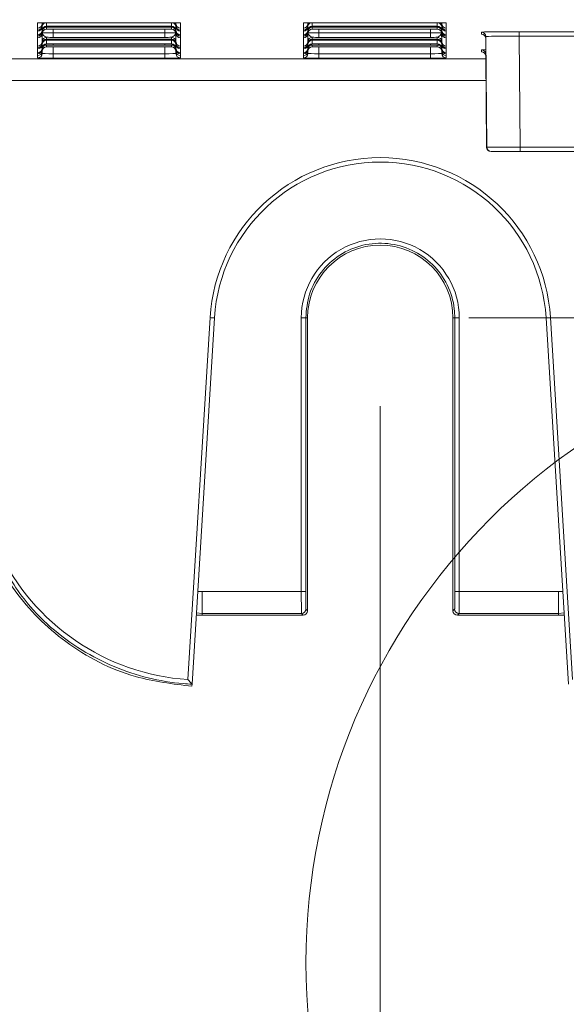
# Model space of a CAD drawing. Header units: millimetres. Extents: x 0 to 2100, y 0 to 1485.
# Tile 36 of 123: x 462 to 492, y 713 to 768. Entities that reach past the tile are written whole.
import ezdxf

# ---------------------------------------------------------------- set-up
doc = ezdxf.new("R2010")
doc.units = ezdxf.units.MM
doc.header["$LTSCALE"] = 5
doc.styles.add('SLDTEXTSTYLE1', font='TXT', dxfattribs={"width": 0.75})
doc.dimstyles.new('SLDDIMSTYLE0', dxfattribs={"dimtxt": 12.5, "dimasz": 15, "dimexe": 0, "dimexo": 0.0625, "dimgap": 3.125, "dimtad": 1, "dimdec": 0, "dimlfac": 0.8, "dimrnd": 1e-09, "dimzin": 12, "dimdsep": 46, "dimtxsty": 'SLDTEXTSTYLE1', "dimblk1": 'CLOSED', "dimblk2": 'CLOSED', "dimsah": 1, "dimcen": 0.09, "dimadec": 0, "dimazin": 3, "dimtfac": 1, "dimtofl": 0, "dimtmove": 0, "dimatfit": 3, "dimldrblk": 'CLOSED', "dimfxl": 0, "dimfrac": 2, "dimtolj": 1, "dimtzin": 12, "dimarcsym": 0})

# ---------------------------------------------------------------- blocks, each defined once
blk = doc.blocks.new('_CLOSED')
at = {"color": 0, "linetype": 'ByBlock', "lineweight": -2}
for p, q in [((-1, 0.166667), (0, 0)), ((-1, 0.166667), (-1, -0.166667)), ((0, 0), (-1, -0.166667)), ((0, 0), (-1, 0))]:
    blk.add_line(p, q, dxfattribs=at)
blk = doc.blocks.new('_D_3')
at = {"color": 7, "linetype": 'Continuous', "lineweight": 0}
for p, q in [((388.114, 746.428), (388.114, 659.133)), ((481.864, 746.428), (481.864, 659.133)), ((388.114, 664.133), (481.864, 664.133))]:
    blk.add_line(p, q, dxfattribs=at)
at = {"color": 7, "linetype": 'Continuous', "lineweight": 0, "xscale": 15, "yscale": 15, "rotation": 180.0000000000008}
blk.add_blockref('_CLOSED', (388.114, 664.133, -164.067), dxfattribs=at)
at = {"color": 7, "linetype": 'Continuous', "lineweight": 0, "xscale": 15, "yscale": 15}
blk.add_blockref('_CLOSED', (481.864, 664.133, -164.067), dxfattribs=at)
at = {"color": 7, "linetype": 'Continuous', "lineweight": 0, "insert": (425.752, 680.247), "char_height": 12.5, "attachment_point": 1, "style": 'SLDTEXTSTYLE1'}
blk.add_mtext('75', dxfattribs=at)
blk = doc.blocks.new('_D_4')
at = {"color": 7, "linetype": 'Continuous', "lineweight": 0}
for p, q in [((552.489, 1313.928), (643.411, 1313.928)), ((638.411, 1313.928), (638.411, 751.428)), ((486.864, 751.428), (643.411, 751.428))]:
    blk.add_line(p, q, dxfattribs=at)
at = {"color": 7, "linetype": 'Continuous', "lineweight": 0, "xscale": 15, "yscale": 15}
for p, rotation in [((638.411, 1313.928, -164.067), 90.0000000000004), ((638.411, 751.428, -164.067), 270.0000000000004)]:
    blk.add_blockref('_CLOSED', p, dxfattribs=dict(at, rotation=rotation))
at = {"color": 7, "linetype": 'Continuous', "lineweight": 0, "insert": (622.298, 1018.824), "char_height": 12.5, "attachment_point": 1, "rotation": 90, "style": 'SLDTEXTSTYLE1'}
blk.add_mtext('450', dxfattribs=at)

msp = doc.modelspace()

# ---------------------------------------------------------------- linework, layer by layer
at = {"color": 7, "linetype": 'Continuous', "lineweight": 15}
for p, q in [((462.521, 768.088), (462.552, 768.091)), ((462.521, 767.784), (462.521, 768.088)), ((462.521, 767.784), (462.521, 767.784)), ((462.521, 767.678), (462.521, 767.784)), ((462.771, 768.03), (462.771, 767.924)), ((462.771, 767.866), (462.771, 767.864)), ((462.771, 767.864), (462.771, 767.654)), ((463.02, 767.84), (463.02, 767.734)), ((463.396, 768.096), (469.707, 768.096)), ((463.4, 767.902), (469.702, 767.902)), ((469.702, 767.839), (463.4, 767.839)), ((463.4, 767.735), (469.702, 767.735)), ((470.082, 767.734), (470.082, 767.84)), ((470.332, 767.924), (470.332, 768.03)), ((470.332, 767.864), (470.332, 767.866)), ((470.332, 767.654), (470.332, 767.864)), ((470.582, 768.088), (470.582, 767.784)), ((470.582, 767.784), (470.582, 767.678)), ((470.582, 767.784), (470.582, 767.784)), ((477.521, 768.088), (477.552, 768.091)), ((477.521, 767.784), (477.521, 768.088)), ((477.521, 767.784), (477.521, 767.784)), ((477.521, 767.678), (477.521, 767.784)), ((477.771, 768.03), (477.771, 767.924)), ((477.771, 767.866), (477.771, 767.864)), ((477.771, 767.864), (477.771, 767.654)), ((478.02, 767.84), (478.02, 767.734)), ((478.396, 768.096), (484.707, 768.096)), ((478.4, 767.902), (484.702, 767.902)), ((484.702, 767.839), (478.4, 767.839)), ((478.4, 767.735), (484.702, 767.735)), ((485.082, 767.734), (485.082, 767.84)), ((485.332, 767.924), (485.332, 768.03)), ((485.332, 767.864), (485.332, 767.866)), ((485.332, 767.654), (485.332, 767.864)), ((485.582, 768.088), (485.582, 767.784)), ((485.582, 767.784), (485.582, 767.678)), ((485.582, 767.784), (485.582, 767.784)), ((462.521, 767.677), (462.521, 767.678)), ((462.521, 767.618), (462.521, 767.677)), ((462.521, 767.617), (462.521, 767.618)), ((462.521, 767.408), (462.521, 767.617)), ((462.521, 767.408), (462.521, 767.408)), ((462.521, 767.348), (462.521, 767.408)), ((462.521, 767.347), (462.521, 767.348)), ((462.521, 767.242), (462.521, 767.347)), ((462.521, 767.241), (462.521, 767.242)), ((462.521, 766.781), (462.521, 767.241)), ((462.771, 767.596), (462.771, 767.594)), ((462.771, 767.594), (462.771, 767.488)), ((462.775, 767.528), (462.775, 767.531)), ((463.02, 767.273), (463.02, 767.167)), ((463.4, 767.272), (463.4, 767.522)), ((463.4, 767.522), (469.702, 767.522)), ((469.702, 767.272), (463.4, 767.272)), ((463.4, 767.168), (469.702, 767.168)), ((469.702, 767.272), (469.702, 767.522)), ((470.082, 767.167), (470.082, 767.273)), ((470.332, 767.594), (470.332, 767.596)), ((470.332, 767.488), (470.332, 767.594)), ((470.582, 767.678), (470.582, 767.677)), ((470.582, 767.677), (470.582, 767.618)), ((470.582, 767.618), (470.582, 767.617)), ((470.582, 767.617), (470.582, 767.408)), ((470.582, 767.408), (470.582, 767.348)), ((470.582, 767.408), (470.582, 767.408)), ((470.582, 767.348), (470.582, 767.347)), ((470.582, 767.347), (470.582, 767.242)), ((470.582, 767.242), (470.582, 767.241)), ((470.582, 767.241), (470.582, 766.781)), ((477.521, 767.677), (477.521, 767.678)), ((477.521, 767.618), (477.521, 767.677)), ((477.521, 767.617), (477.521, 767.618)), ((477.521, 767.408), (477.521, 767.617)), ((477.521, 767.408), (477.521, 767.408)), ((477.521, 767.348), (477.521, 767.408)), ((477.521, 767.347), (477.521, 767.348)), ((477.521, 767.242), (477.521, 767.347)), ((477.521, 767.241), (477.521, 767.242)), ((477.521, 766.781), (477.521, 767.241)), ((477.771, 767.596), (477.771, 767.594)), ((477.771, 767.594), (477.771, 767.488)), ((478.02, 767.273), (478.02, 767.167)), ((478.4, 767.272), (478.4, 767.522)), ((478.4, 767.522), (484.702, 767.522)), ((484.702, 767.272), (478.4, 767.272)), ((478.4, 767.168), (484.702, 767.168)), ((484.702, 767.272), (484.702, 767.522)), ((485.082, 767.167), (485.082, 767.273)), ((485.327, 767.531), (485.327, 767.528)), ((485.332, 767.594), (485.332, 767.596)), ((485.332, 767.488), (485.332, 767.594)), ((485.582, 767.678), (485.582, 767.677)), ((485.582, 767.677), (485.582, 767.618)), ((485.582, 767.618), (485.582, 767.617)), ((485.582, 767.617), (485.582, 767.408)), ((485.582, 767.408), (485.582, 767.348)), ((485.582, 767.408), (485.582, 767.408)), ((485.582, 767.348), (485.582, 767.347)), ((485.582, 767.347), (485.582, 767.242)), ((485.582, 767.242), (485.582, 767.241)), ((485.582, 767.241), (485.582, 766.781)), ((487.578, 767.456), (487.579, 767.57)), ((487.829, 767.322), (487.828, 767.208)), ((487.828, 767.208), (487.882, 761.074)), ((487.884, 761.074), (487.829, 767.322)), ((489.704, 767.589), (501.648, 767.589)), ((489.704, 767.589), (489.704, 767.339)), ((501.898, 767.339), (489.704, 767.339)), ((489.704, 767.339), (489.759, 761.076)), ((462.521, 766.78), (462.521, 766.781)), ((462.521, 766.675), (462.521, 766.78)), ((462.521, 766.674), (462.521, 766.675)), ((462.521, 766.614), (462.521, 766.674)), ((462.521, 766.614), (462.521, 766.614)), ((462.521, 766.405), (462.521, 766.614)), ((462.771, 767.029), (462.771, 767.027)), ((462.771, 767.027), (462.771, 766.921)), ((462.771, 766.862), (462.771, 766.86)), ((462.771, 766.86), (462.771, 766.651)), ((463.02, 767.107), (463.02, 766.897)), ((463.02, 766.837), (463.02, 766.731)), ((469.702, 767.106), (463.4, 767.106)), ((463.4, 766.898), (469.702, 766.898)), ((469.702, 766.836), (463.4, 766.836)), ((463.4, 766.732), (469.702, 766.732)), ((470.082, 766.897), (470.082, 767.107)), ((470.082, 766.731), (470.082, 766.837)), ((470.332, 767.027), (470.332, 767.029)), ((470.332, 766.921), (470.332, 767.027)), ((470.332, 766.86), (470.332, 766.862)), ((470.332, 766.651), (470.332, 766.86)), ((470.582, 766.781), (470.582, 766.78)), ((470.582, 766.78), (470.582, 766.675)), ((470.582, 766.675), (470.582, 766.674)), ((470.582, 766.674), (470.582, 766.614)), ((470.582, 766.614), (470.582, 766.405)), ((470.582, 766.614), (470.582, 766.614)), ((477.521, 766.78), (477.521, 766.781)), ((477.521, 766.675), (477.521, 766.78)), ((477.521, 766.674), (477.521, 766.675)), ((477.521, 766.614), (477.521, 766.674)), ((477.521, 766.614), (477.521, 766.614)), ((477.521, 766.405), (477.521, 766.614)), ((477.771, 767.029), (477.771, 767.027)), ((477.771, 767.027), (477.771, 766.921)), ((477.771, 766.862), (477.771, 766.86)), ((477.771, 766.86), (477.771, 766.651)), ((478.02, 767.107), (478.02, 766.897)), ((478.02, 766.837), (478.02, 766.731)), ((484.702, 767.106), (478.4, 767.106)), ((478.4, 766.898), (484.702, 766.898)), ((484.702, 766.836), (478.4, 766.836)), ((478.4, 766.732), (484.702, 766.732)), ((485.082, 766.897), (485.082, 767.107)), ((485.082, 766.731), (485.082, 766.837)), ((485.332, 767.027), (485.332, 767.029)), ((485.332, 766.921), (485.332, 767.027)), ((485.332, 766.86), (485.332, 766.862)), ((485.332, 766.651), (485.332, 766.86)), ((485.582, 766.781), (485.582, 766.78)), ((485.582, 766.78), (485.582, 766.675)), ((485.582, 766.675), (485.582, 766.674)), ((485.582, 766.674), (485.582, 766.614)), ((485.582, 766.614), (485.582, 766.405)), ((485.582, 766.614), (485.582, 766.614)), ((462.521, 766.404), (462.521, 766.405)), ((462.521, 766.344), (462.521, 766.404)), ((462.521, 766.344), (462.521, 766.344)), ((462.521, 766.238), (462.521, 766.344)), ((462.521, 766.238), (462.521, 766.238)), ((462.521, 766.107), (462.521, 766.238)), ((462.771, 766.592), (462.771, 766.59)), ((462.771, 766.59), (462.771, 766.485)), ((463.396, 766.099), (463.396, 766.349)), ((463.396, 766.349), (469.707, 766.349)), ((469.707, 766.099), (463.396, 766.099)), ((469.707, 766.099), (469.707, 766.349)), ((470.332, 766.59), (470.332, 766.592)), ((470.332, 766.485), (470.332, 766.59)), ((470.582, 766.405), (470.582, 766.404)), ((470.582, 766.404), (470.582, 766.344)), ((470.582, 766.344), (470.582, 766.238)), ((470.582, 766.344), (470.582, 766.344)), ((470.582, 766.238), (470.582, 766.107)), ((470.582, 766.238), (470.582, 766.238)), ((477.521, 766.404), (477.521, 766.405)), ((477.521, 766.344), (477.521, 766.404)), ((477.521, 766.344), (477.521, 766.344)), ((477.521, 766.238), (477.521, 766.344)), ((477.521, 766.238), (477.521, 766.238)), ((477.521, 766.107), (477.521, 766.238)), ((477.771, 766.592), (477.771, 766.59)), ((477.771, 766.59), (477.771, 766.485)), ((478.396, 766.099), (478.396, 766.349)), ((478.396, 766.349), (484.707, 766.349)), ((484.707, 766.099), (478.396, 766.099)), ((484.707, 766.099), (484.707, 766.349)), ((485.332, 766.59), (485.332, 766.592)), ((485.332, 766.485), (485.332, 766.59)), ((485.582, 766.405), (485.582, 766.404)), ((485.582, 766.404), (485.582, 766.344)), ((485.582, 766.344), (485.582, 766.238)), ((485.582, 766.344), (485.582, 766.344)), ((485.582, 766.238), (485.582, 766.107)), ((485.582, 766.238), (485.582, 766.238)), ((487.569, 766.453), (487.57, 766.567)), ((487.82, 766.319), (487.819, 766.205)), ((487.819, 766.205), (487.864, 761.074)), ((487.866, 761.074), (487.82, 766.319)), ((487.864, 761.074), (487.866, 761.074)), ((487.882, 761.074), (487.884, 761.074)), ((487.884, 761.074), (489.759, 761.076)), ((489.759, 761.076), (501.953, 761.076)), ((489.759, 761.076), (489.759, 760.826)), ((488.116, 760.826), (488.114, 760.826)), ((488.134, 760.826), (488.116, 760.826)), ((488.134, 760.826), (488.132, 760.826)), ((489.759, 760.826), (488.134, 760.826)), ((502.203, 760.826), (489.759, 760.826)), ((471.006, 730.984), (472.256, 751.436)), ((472.506, 751.425), (471.24, 730.724)), ((477.406, 735.958), (477.405, 751.426)), ((477.76, 751.428), (477.655, 751.428)), ((477.655, 751.428), (477.656, 735.96)), ((477.76, 734.873), (477.76, 751.428)), ((485.967, 751.428), (486.072, 751.428)), ((485.967, 751.428), (485.967, 734.873)), ((486.071, 735.96), (486.072, 751.428)), ((486.322, 751.426), (486.321, 735.958)), ((492.487, 730.724), (491.221, 751.425)), ((491.471, 751.436), (492.722, 730.984)), ((471.801, 735.958), (477.406, 735.958)), ((471.801, 735.958), (471.801, 734.719)), ((486.321, 735.958), (491.926, 735.958)), ((491.926, 735.958), (491.926, 734.719)), ((477.665, 734.969), (477.76, 734.873)), ((485.967, 734.873), (486.062, 734.969)), ((471.479, 734.629), (471.801, 734.623)), ((477.415, 734.719), (471.801, 734.719)), ((471.801, 734.623), (471.801, 734.719)), ((471.801, 734.623), (477.51, 734.623)), ((477.51, 734.623), (477.415, 734.719)), ((486.312, 734.719), (486.217, 734.623)), ((486.217, 734.623), (491.926, 734.623)), ((491.926, 734.719), (486.312, 734.719)), ((491.926, 734.623), (491.926, 734.719)), ((491.926, 734.623), (492.248, 734.629)), ((471.233, 730.607), (471.24, 730.724)), ((471.24, 730.724), (471.24, 730.724))]:
    msp.add_line(p, q, dxfattribs=at)
at = {"color": 8, "linetype": 'Continuous', "lineweight": 15}
for p, q in [((462.771, 768.094), (462.771, 768.032)), ((462.771, 767.925), (462.771, 767.866)), ((463.02, 768.095), (463.02, 767.901)), ((463.4, 767.839), (463.4, 767.902)), ((463.402, 767.735), (463.4, 767.522)), ((469.702, 767.522), (469.7, 767.735)), ((469.702, 767.839), (469.702, 767.902)), ((470.082, 767.901), (470.082, 768.095)), ((470.332, 768.032), (470.332, 768.094)), ((470.332, 767.866), (470.332, 767.925)), ((470.55, 768.091), (470.582, 768.088)), ((477.771, 768.094), (477.771, 768.032)), ((477.771, 767.925), (477.771, 767.866)), ((478.02, 768.095), (478.02, 767.901)), ((478.4, 767.839), (478.4, 767.902)), ((478.402, 767.735), (478.4, 767.522)), ((484.702, 767.522), (484.7, 767.735)), ((484.702, 767.839), (484.702, 767.902)), ((485.082, 767.901), (485.082, 768.095)), ((485.332, 768.032), (485.332, 768.094)), ((485.332, 767.866), (485.332, 767.925)), ((485.55, 768.091), (485.582, 768.088)), ((462.771, 767.655), (462.771, 767.596)), ((462.771, 767.489), (462.771, 767.029)), ((463.4, 767.106), (463.4, 767.168)), ((469.702, 767.106), (469.702, 767.168)), ((470.327, 767.531), (470.327, 767.528)), ((470.332, 767.596), (470.332, 767.655)), ((470.332, 767.029), (470.332, 767.489)), ((477.771, 767.655), (477.771, 767.596)), ((477.771, 767.489), (477.771, 767.029)), ((477.775, 767.528), (477.775, 767.531)), ((478.4, 767.106), (478.4, 767.168)), ((484.702, 767.106), (484.702, 767.168)), ((485.332, 767.596), (485.332, 767.655)), ((485.332, 767.029), (485.332, 767.489)), ((462.771, 766.921), (462.771, 766.862)), ((462.771, 766.651), (462.771, 766.592)), ((463.399, 766.732), (463.396, 766.349)), ((463.4, 766.836), (463.4, 766.898)), ((469.702, 766.836), (469.702, 766.898)), ((469.707, 766.349), (469.703, 766.732)), ((470.332, 766.862), (470.332, 766.921)), ((470.332, 766.592), (470.332, 766.651)), ((477.771, 766.921), (477.771, 766.862)), ((477.771, 766.651), (477.771, 766.592)), ((478.399, 766.732), (478.396, 766.349)), ((478.4, 766.836), (478.4, 766.898)), ((484.702, 766.836), (484.702, 766.898)), ((484.707, 766.349), (484.703, 766.732)), ((485.332, 766.862), (485.332, 766.921)), ((485.332, 766.592), (485.332, 766.651)), ((460.281, 766.054), (487.821, 766.054)), ((462.771, 766.355), (462.772, 766.507)), ((462.771, 766.485), (462.771, 766.355)), ((470.33, 766.507), (470.332, 766.355)), ((470.332, 766.355), (470.332, 766.485)), ((477.771, 766.355), (477.772, 766.507)), ((477.771, 766.485), (477.771, 766.355)), ((485.33, 766.507), (485.332, 766.355)), ((485.332, 766.355), (485.332, 766.485)), ((487.831, 764.826), (460.271, 764.826)), ((487.866, 761.074), (487.882, 761.074)), ((471.801, 734.719), (471.487, 734.765)), ((492.241, 734.754), (491.926, 734.719))]:
    msp.add_line(p, q, dxfattribs=at)
at = {"color": 8, "linetype": 'Continuous', "lineweight": 15, "flags": 128}
for points in [[(462.78, 768.094), (462.776, 768.078), (462.771, 768.03)], [(470.332, 768.03), (470.326, 768.078), (470.322, 768.094)], [(477.78, 768.094), (477.776, 768.078), (477.771, 768.03)], [(485.332, 768.03), (485.326, 768.078), (485.322, 768.094)]]:
    msp.add_lwpolyline(points, dxfattribs=at)
at = {"color": 7, "linetype": 'Continuous', "lineweight": 0}
msp.add_circle((513.114, 714.989), 35.445, dxfattribs=at)
at = {"color": 7, "linetype": 'Continuous', "lineweight": 15}
for centre, radius, start, end in [((462.521, 768.034), 0.25, 269.9989, 359.4989), ((462.521, 768.034), 0.25, 269.9989, 359.1684), ((462.521, 767.927), 0.25, 269.9989, 359.4989), ((462.521, 767.928), 0.25, 269.9989, 359.1684), ((462.521, 767.868), 0.25, 269.9989, 359.4989), ((462.521, 767.867), 0.25, 269.9989, 359.1684), ((463.02, 767.921), 0.25, 136.8394, 179.1693), ((463.02, 767.651), 0.25, 89.9989, 179.1684), ((463.02, 767.59), 0.25, 89.9989, 179.1684), ((463.02, 767.484), 0.25, 89.9989, 179.1684), ((469.925, 743.025), 25.072, 88.5002, 90.4999), ((470.082, 767.651), 0.25, 0.8316, 90.0011), ((470.082, 767.59), 0.25, 0.8316, 90.0011), ((470.082, 767.484), 0.25, 0.8316, 90.0011), ((470.082, 767.921), 0.25, 0.8307, 43.1606), ((470.582, 768.034), 0.25, 180.5011, 270.0011), ((470.582, 768.034), 0.25, 180.8316, 270.0011), ((470.582, 767.927), 0.25, 180.5011, 270.0011), ((470.582, 767.928), 0.25, 180.8316, 270.0011), ((470.582, 767.868), 0.25, 180.5011, 270.0011), ((470.582, 767.867), 0.25, 180.8316, 270.0011), ((477.521, 768.034), 0.25, 269.9989, 359.4989), ((477.521, 768.034), 0.25, 269.9989, 359.1684), ((477.521, 767.927), 0.25, 269.9989, 359.4989), ((477.521, 767.928), 0.25, 269.9989, 359.1684), ((477.521, 767.868), 0.25, 269.9989, 359.4989), ((477.521, 767.867), 0.25, 269.9989, 359.1684), ((478.02, 767.921), 0.25, 136.8394, 179.1693), ((478.02, 767.651), 0.25, 89.9989, 179.1684), ((478.02, 767.59), 0.25, 89.9989, 179.1684), ((478.02, 767.484), 0.25, 89.9989, 179.1684), ((484.925, 743.025), 25.072, 88.5002, 90.4999), ((485.082, 767.651), 0.25, 0.8316, 90.0011), ((485.082, 767.59), 0.25, 0.8316, 90.0011), ((485.082, 767.484), 0.25, 0.8316, 90.0011), ((485.082, 767.921), 0.25, 0.8307, 43.1606), ((485.582, 768.034), 0.25, 180.5011, 270.0011), ((485.582, 768.034), 0.25, 180.8316, 270.0011), ((485.582, 767.927), 0.25, 180.5011, 270.0011), ((485.582, 767.928), 0.25, 180.8316, 270.0011), ((485.582, 767.868), 0.25, 180.5011, 270.0011), ((485.582, 767.867), 0.25, 180.8316, 270.0011), ((462.521, 767.658), 0.25, 269.9989, 359.4989), ((462.521, 767.658), 0.25, 269.9989, 359.1684), ((462.521, 767.598), 0.25, 269.9989, 359.4989), ((462.521, 767.597), 0.25, 269.9989, 359.1684), ((462.521, 767.491), 0.25, 269.9989, 359.4989), ((462.521, 767.492), 0.25, 269.9989, 359.1684), ((463.02, 767.023), 0.25, 89.9989, 179.1684), ((463.02, 766.917), 0.25, 89.9989, 179.1684), ((470.082, 767.023), 0.25, 0.8316, 90.0011), ((470.082, 766.917), 0.25, 0.8316, 90.0011), ((470.582, 767.658), 0.25, 180.5011, 270.0011), ((470.582, 767.658), 0.25, 180.8316, 270.0011), ((470.582, 767.598), 0.25, 180.5011, 270.0011), ((470.582, 767.597), 0.25, 180.8316, 270.0011), ((470.582, 767.491), 0.25, 180.5011, 270.0011), ((470.582, 767.492), 0.25, 180.8316, 270.0011), ((477.521, 767.658), 0.25, 269.9989, 359.4989), ((477.521, 767.658), 0.25, 269.9989, 359.1684), ((477.521, 767.598), 0.25, 269.9989, 359.4989), ((477.521, 767.597), 0.25, 269.9989, 359.1684), ((477.521, 767.491), 0.25, 269.9989, 359.4989), ((477.521, 767.492), 0.25, 269.9989, 359.1684), ((478.02, 767.023), 0.25, 89.9989, 179.1684), ((478.02, 766.917), 0.25, 89.9989, 179.1684), ((485.082, 767.023), 0.25, 0.8316, 90.0011), ((485.082, 766.917), 0.25, 0.8316, 90.0011), ((485.582, 767.658), 0.25, 180.5011, 270.0011), ((485.582, 767.658), 0.25, 180.8316, 270.0011), ((485.582, 767.598), 0.25, 180.5011, 270.0011), ((485.582, 767.597), 0.25, 180.8316, 270.0011), ((485.582, 767.491), 0.25, 180.5011, 270.0011), ((485.582, 767.492), 0.25, 180.8316, 270.0011), ((487.578, 767.206), 0.25, 0.5011, 90.001), ((487.579, 767.32), 0.25, 0.5011, 90.001), ((462.521, 767.031), 0.25, 269.9989, 359.4989), ((462.521, 767.03), 0.25, 269.9989, 359.1684), ((462.521, 766.924), 0.25, 269.9989, 359.4989), ((462.521, 766.924), 0.25, 269.9989, 359.1684), ((462.521, 766.864), 0.25, 269.9989, 359.4989), ((462.521, 766.864), 0.25, 269.9989, 359.1684), ((462.521, 766.654), 0.25, 269.9989, 359.4989), ((462.521, 766.655), 0.25, 269.9989, 359.1684), ((463.02, 766.857), 0.25, 89.9989, 179.1684), ((463.02, 766.647), 0.25, 89.9989, 179.1684), ((463.02, 766.587), 0.25, 89.9989, 179.1684), ((463.02, 766.481), 0.25, 89.9989, 179.1684), ((470.082, 766.857), 0.25, 0.8316, 90.0011), ((470.082, 766.647), 0.25, 0.8316, 90.0011), ((470.082, 766.587), 0.25, 0.8316, 90.0011), ((470.082, 766.481), 0.25, 0.8316, 90.0011), ((470.582, 767.031), 0.25, 180.5011, 270.0011), ((470.582, 767.03), 0.25, 180.8316, 270.0011), ((470.582, 766.924), 0.25, 180.5011, 270.0011), ((470.582, 766.924), 0.25, 180.8316, 270.0011), ((470.582, 766.864), 0.25, 180.5011, 270.0011), ((470.582, 766.864), 0.25, 180.8316, 270.0011), ((470.582, 766.654), 0.25, 180.5011, 270.0011), ((470.582, 766.655), 0.25, 180.8316, 270.0011), ((477.521, 767.031), 0.25, 269.9989, 359.4989), ((477.521, 767.03), 0.25, 269.9989, 359.1684), ((477.521, 766.924), 0.25, 269.9989, 359.4989), ((477.521, 766.924), 0.25, 269.9989, 359.1684), ((477.521, 766.864), 0.25, 269.9989, 359.4989), ((477.521, 766.864), 0.25, 269.9989, 359.1684), ((477.521, 766.654), 0.25, 269.9989, 359.4989), ((477.521, 766.655), 0.25, 269.9989, 359.1684), ((478.02, 766.857), 0.25, 89.9989, 179.1684), ((478.02, 766.647), 0.25, 89.9989, 179.1684), ((478.02, 766.587), 0.25, 89.9989, 179.1684), ((478.02, 766.481), 0.25, 89.9989, 179.1684), ((485.082, 766.857), 0.25, 0.8316, 90.0011), ((485.082, 766.647), 0.25, 0.8316, 90.0011), ((485.082, 766.587), 0.25, 0.8316, 90.0011), ((485.082, 766.481), 0.25, 0.8316, 90.0011), ((485.582, 767.031), 0.25, 180.5011, 270.0011), ((485.582, 767.03), 0.25, 180.8316, 270.0011), ((485.582, 766.924), 0.25, 180.5011, 270.0011), ((485.582, 766.924), 0.25, 180.8316, 270.0011), ((485.582, 766.864), 0.25, 180.5011, 270.0011), ((485.582, 766.864), 0.25, 180.8316, 270.0011), ((485.582, 766.654), 0.25, 180.5011, 270.0011), ((485.582, 766.655), 0.25, 180.8316, 270.0011), ((462.521, 766.594), 0.25, 269.9989, 359.4989), ((462.521, 766.594), 0.25, 269.9989, 359.1684), ((462.521, 766.488), 0.25, 269.9989, 359.1684), ((462.521, 766.488), 0.25, 269.9989, 359.4989), ((462.521, 766.357), 0.25, 269.9989, 359.4989), ((470.582, 766.594), 0.25, 180.5011, 270.0011), ((470.582, 766.594), 0.25, 180.8316, 270.0011), ((470.582, 766.488), 0.25, 180.8316, 270.0011), ((470.582, 766.488), 0.25, 180.5011, 270.0011), ((470.582, 766.357), 0.25, 180.5011, 270.0011), ((477.521, 766.594), 0.25, 269.9989, 359.4989), ((477.521, 766.594), 0.25, 269.9989, 359.1684), ((477.521, 766.488), 0.25, 269.9989, 359.1684), ((477.521, 766.488), 0.25, 269.9989, 359.4989), ((477.521, 766.357), 0.25, 269.9989, 359.4989), ((485.582, 766.594), 0.25, 180.5011, 270.0011), ((485.582, 766.594), 0.25, 180.8316, 270.0011), ((485.582, 766.488), 0.25, 180.8316, 270.0011), ((485.582, 766.488), 0.25, 180.5011, 270.0011), ((485.582, 766.357), 0.25, 180.5011, 270.0011), ((487.569, 766.203), 0.25, 0.5011, 90.001), ((487.57, 766.317), 0.25, 0.5011, 90.001), ((488.114, 761.076), 0.25, 180.4999, 270), ((488.116, 761.076), 0.25, 180.4999, 270), ((488.132, 761.076), 0.25, 180.4999, 270), ((488.134, 761.076), 0.25, 180.4999, 270), ((481.864, 750.849), 9.625, 3.5, 176.5), ((481.864, 750.853), 9.375, 3.5, 176.5), ((481.864, 751.426), 4.459, 359.9956, 180.0044), ((481.864, 751.428), 4.103, 0, 180), ((472.538, 755.012), 3.587, 265.5036, 269.4945), ((477.466, 758.737), 7.311, 269.5203, 271.4797), ((486.261, 758.737), 7.311, 268.5203, 270.4797), ((491.189, 755.012), 3.587, 270.5055, 274.4964), ((471.864, 743.696), 12.741, 204.9921, 266.1387), ((477.467, 743.269), 7.311, 269.5203, 271.4797), ((486.26, 743.269), 7.311, 268.5203, 270.4797), ((477.415, 734.969), 0.25, 270.0051, 359.9949), ((486.312, 734.969), 0.25, 180.0051, 269.9949)]:
    msp.add_arc(centre, radius, start, end, dxfattribs=at)
at = {"color": 8, "linetype": 'Continuous', "lineweight": 15}
for centre, radius, start, end in [((463.02, 767.86), 0.25, 110.0967, 179.1686), ((470.082, 767.86), 0.25, 0.8312, 69.9036), ((478.02, 767.86), 0.25, 110.0967, 179.1686), ((485.082, 767.86), 0.25, 0.8312, 69.9036), ((471.801, 743.471), 7.513, 268.1633, 270), ((491.926, 743.471), 7.513, 270, 271.8367)]:
    msp.add_arc(centre, radius, start, end, dxfattribs=at)
at = {"color": 7, "linetype": 'Continuous', "lineweight": 15}
for centre, major_axis, ratio, start_param, end_param in [((463.396, 768.088), (0.875, 0), 0.008727, 1.570872, 3.141593), ((463.4, 767.894), (0.875, 0), 0.008727, 1.570872, 2.019234), ((463.4, 767.847), (0.875, 0), 0.008727, 4.263952, 4.712313), ((463.4, 767.728), (0.875, 0), 0.008727, 1.570872, 2.019234), ((469.702, 767.894), (0.875, 0), 0.008727, 1.122359, 1.57072), ((469.702, 767.847), (0.875, 0), 0.008727, 4.712465, 5.160826), ((469.702, 767.728), (0.875, 0), 0.008727, 1.122359, 1.57072), ((478.396, 768.088), (0.875, 0), 0.008727, 1.570872, 3.141593), ((478.4, 767.894), (0.875, 0), 0.008727, 1.570872, 2.019234), ((478.4, 767.847), (0.875, 0), 0.008727, 4.263952, 4.712313), ((478.4, 767.728), (0.875, 0), 0.008727, 1.570872, 2.019234), ((484.702, 767.894), (0.875, 0), 0.008727, 1.122359, 1.57072), ((484.702, 767.847), (0.875, 0), 0.008727, 4.712465, 5.160826), ((484.702, 767.728), (0.875, 0), 0.008727, 1.122359, 1.57072), ((463.4, 767.53), (0.625, 0.002), 0.012216, 3.14152, 4.71224), ((463.4, 767.28), (0.875, 0), 0.008727, 4.263952, 4.712313), ((463.4, 767.16), (0.875, 0), 0.008727, 1.570872, 2.019234), ((469.702, 767.53), (0.625, -0.002), 0.012216, 4.712538, 6.283258), ((469.702, 767.28), (0.875, 0), 0.008727, 4.712465, 5.160826), ((469.702, 767.16), (0.875, 0), 0.008727, 1.122359, 1.57072), ((478.4, 767.53), (0.625, 0.002), 0.012216, 3.14152, 4.71224), ((478.4, 767.28), (0.875, 0), 0.008727, 4.263952, 4.712313), ((478.4, 767.16), (0.875, 0), 0.008727, 1.570872, 2.019234), ((484.702, 767.53), (0.625, -0.002), 0.012216, 4.712538, 6.283258), ((484.702, 767.28), (0.875, 0), 0.008727, 4.712465, 5.160826), ((484.702, 767.16), (0.875, 0), 0.008727, 1.122359, 1.57072), ((489.704, 767.57), (2.125, 0), 0.008727, 1.570872, 3.141517), ((489.704, 767.32), (1.875, -0.002), 0.00989, 1.570894, 3.141538), ((463.4, 767.114), (0.875, 0), 0.008727, 4.263952, 4.712313), ((463.4, 766.89), (0.875, 0), 0.008727, 1.570872, 2.019234), ((463.4, 766.844), (0.875, 0), 0.008727, 4.263952, 4.712313), ((463.4, 766.724), (0.875, 0), 0.008727, 1.570872, 2.019234), ((469.702, 767.114), (0.875, 0), 0.008727, 4.712465, 5.160826), ((469.702, 766.89), (0.875, 0), 0.008727, 1.122359, 1.57072), ((469.702, 766.844), (0.875, 0), 0.008727, 4.712465, 5.160826), ((469.702, 766.724), (0.875, 0), 0.008727, 1.122359, 1.57072), ((478.4, 767.114), (0.875, 0), 0.008727, 4.263952, 4.712313), ((478.4, 766.89), (0.875, 0), 0.008727, 1.570872, 2.019234), ((478.4, 766.844), (0.875, 0), 0.008727, 4.263952, 4.712313), ((478.4, 766.724), (0.875, 0), 0.008727, 1.570872, 2.019234), ((484.702, 767.114), (0.875, 0), 0.008727, 4.712465, 5.160826), ((484.702, 766.89), (0.875, 0), 0.008727, 1.122359, 1.57072), ((484.702, 766.844), (0.875, 0), 0.008727, 4.712465, 5.160826), ((484.702, 766.724), (0.875, 0), 0.008727, 1.122359, 1.57072), ((463.396, 766.107), (0.875, 0), 0.008727, 3.141593, 4.712313), ((463.396, 766.357), (0.625, 0.002), 0.012216, 3.14152, 4.71224), ((469.706, 766.357), (0.625, -0.002), 0.012216, 4.712538, 6.283258), ((469.706, 766.107), (0.875, 0), 0.008727, 4.712465, 6.283185), ((478.396, 766.107), (0.875, 0), 0.008727, 3.141593, 4.712313), ((478.396, 766.357), (0.625, 0.002), 0.012216, 3.14152, 4.71224), ((484.706, 766.357), (0.625, -0.002), 0.012216, 4.712538, 6.283258), ((484.706, 766.107), (0.875, 0), 0.008727, 4.712465, 6.283185), ((477.415, 735.969), (0, 1.25), 0.006981, 1.579523, 3.132866), ((477.665, 735.969), (0, 1), 0.008727, 1.579523, 3.132866), ((486.062, 735.969), (0, 1), 0.008727, 3.150319, 4.703662), ((486.312, 735.969), (0, 1.25), 0.006981, 3.150319, 4.703662), ((477.51, 734.873), (-0.177, 0.177), 0.999924, 2.356233, 3.926953), ((486.217, 734.873), (0.177, 0.177), 0.999924, 2.356233, 3.926953)]:
    msp.add_ellipse(centre, major_axis=major_axis, ratio=ratio, start_param=start_param, end_param=end_param, dxfattribs=at)
at = {"color": 8, "linetype": 'Continuous', "lineweight": 15}
for centre, major_axis, ratio, start_param, end_param in [((489.696, 766.567), (2.125, 0), 0.008727, 2.638531, 3.141517), ((489.696, 766.317), (1.875, -0.002), 0.00989, 3.012915, 3.141538)]:
    msp.add_ellipse(centre, major_axis=major_axis, ratio=ratio, start_param=start_param, end_param=end_param, dxfattribs=at)
for points, knots in [([(462.771, 767.866), (462.771, 767.874), (462.771, 767.883), (462.771, 767.923), (462.771, 767.927)], [0, 0, 0, 0, 0.886357, 1, 1, 1, 1]), ([(462.935, 767.885), (462.943, 767.879), (462.973, 767.852), (463, 767.845), (463.02, 767.84)], [0, 0, 0, 0, 0.2612395, 1, 1, 1, 1]), ([(470.082, 767.84), (470.102, 767.845), (470.128, 767.852), (470.158, 767.878), (470.165, 767.884)], [0, 0, 0, 0, 0.7556546, 1, 1, 1, 1]), ([(470.331, 767.927), (470.331, 767.922), (470.331, 767.883), (470.331, 767.874), (470.332, 767.866)], [0, 0, 0, 0, 0.1112485, 1, 1, 1, 1]), ([(477.771, 767.866), (477.771, 767.874), (477.771, 767.883), (477.771, 767.923), (477.771, 767.927)], [0, 0, 0, 0, 0.886357, 1, 1, 1, 1]), ([(477.935, 767.885), (477.943, 767.879), (477.973, 767.852), (478, 767.845), (478.02, 767.84)], [0, 0, 0, 0, 0.2612395, 1, 1, 1, 1]), ([(485.082, 767.84), (485.102, 767.845), (485.128, 767.852), (485.158, 767.878), (485.165, 767.884)], [0, 0, 0, 0, 0.755655, 1, 1, 1, 1]), ([(485.331, 767.927), (485.331, 767.922), (485.331, 767.883), (485.331, 767.874), (485.332, 767.866)], [0, 0, 0, 0, 0.111249, 1, 1, 1, 1]), ([(462.771, 767.596), (462.771, 767.605), (462.771, 767.617), (462.771, 767.665), (462.771, 767.676)], [0, 0, 0, 0, 0.761751, 1, 1, 1, 1]), ([(470.331, 767.657), (470.331, 767.653), (470.331, 767.613), (470.331, 767.604), (470.332, 767.596)], [0, 0, 0, 0, 0.113643, 1, 1, 1, 1]), ([(477.771, 767.596), (477.771, 767.605), (477.771, 767.617), (477.771, 767.665), (477.771, 767.676)], [0, 0, 0, 0, 0.761751, 1, 1, 1, 1]), ([(485.331, 767.657), (485.331, 767.653), (485.331, 767.613), (485.331, 767.604), (485.332, 767.596)], [0, 0, 0, 0, 0.113643, 1, 1, 1, 1]), ([(462.771, 766.862), (462.771, 766.87), (462.771, 766.879), (462.771, 766.919), (462.771, 766.923)], [0, 0, 0, 0, 0.888751, 1, 1, 1, 1]), ([(462.771, 766.592), (462.771, 766.6), (462.771, 766.609), (462.771, 766.649), (462.771, 766.653)], [0, 0, 0, 0, 0.888751, 1, 1, 1, 1]), ([(462.935, 767.152), (462.943, 767.145), (462.973, 767.119), (463, 767.112), (463.02, 767.107)], [0, 0, 0, 0, 0.26124, 1, 1, 1, 1]), ([(462.935, 766.882), (462.943, 766.875), (462.973, 766.849), (463, 766.842), (463.02, 766.837)], [0, 0, 0, 0, 0.2612395, 1, 1, 1, 1]), ([(470.082, 767.107), (470.102, 767.112), (470.128, 767.119), (470.158, 767.144), (470.165, 767.15)], [0, 0, 0, 0, 0.7556546, 1, 1, 1, 1]), ([(470.082, 766.837), (470.102, 766.842), (470.128, 766.849), (470.158, 766.874), (470.165, 766.88)], [0, 0, 0, 0, 0.755655, 1, 1, 1, 1]), ([(470.331, 766.924), (470.331, 766.919), (470.331, 766.879), (470.331, 766.87), (470.332, 766.862)], [0, 0, 0, 0, 0.113643, 1, 1, 1, 1]), ([(470.331, 766.654), (470.331, 766.649), (470.331, 766.609), (470.331, 766.6), (470.332, 766.592)], [0, 0, 0, 0, 0.113643, 1, 1, 1, 1]), ([(477.771, 766.862), (477.771, 766.87), (477.771, 766.879), (477.771, 766.919), (477.771, 766.923)], [0, 0, 0, 0, 0.8887515, 1, 1, 1, 1]), ([(477.771, 766.592), (477.771, 766.6), (477.771, 766.609), (477.771, 766.649), (477.771, 766.653)], [0, 0, 0, 0, 0.888751, 1, 1, 1, 1]), ([(477.935, 767.152), (477.943, 767.145), (477.973, 767.119), (478, 767.112), (478.02, 767.107)], [0, 0, 0, 0, 0.26124, 1, 1, 1, 1]), ([(477.935, 766.882), (477.943, 766.875), (477.973, 766.849), (478, 766.842), (478.02, 766.837)], [0, 0, 0, 0, 0.26124, 1, 1, 1, 1]), ([(485.082, 767.107), (485.102, 767.112), (485.128, 767.119), (485.158, 767.144), (485.165, 767.15)], [0, 0, 0, 0, 0.755655, 1, 1, 1, 1]), ([(485.082, 766.837), (485.102, 766.842), (485.128, 766.849), (485.158, 766.874), (485.165, 766.88)], [0, 0, 0, 0, 0.755655, 1, 1, 1, 1]), ([(485.331, 766.924), (485.331, 766.919), (485.331, 766.879), (485.331, 766.87), (485.332, 766.862)], [0, 0, 0, 0, 0.113643, 1, 1, 1, 1]), ([(485.331, 766.654), (485.331, 766.649), (485.331, 766.609), (485.331, 766.6), (485.332, 766.592)], [0, 0, 0, 0, 0.113643, 1, 1, 1, 1])]:
    msp.add_open_spline(points, degree=3, knots=knots, dxfattribs=at)
at = {"color": 7, "linetype": 'Continuous', "lineweight": 15}
for points, knots in [([(462.771, 767.029), (462.771, 767.041), (462.771, 767.074), (462.772, 767.227), (462.774, 767.396), (462.775, 767.498), (462.775, 767.526), (462.775, 767.528)], [0, 0, 0, 0, 0.217183, 0.553026, 0.876986, 0.994449, 1, 1, 1, 1]), ([(462.775, 767.528), (462.775, 767.527), (462.775, 767.513), (462.784, 767.464), (462.847, 767.387), (462.951, 767.296), (463, 767.28), (463.02, 767.273)], [0, 0, 0, 0, 0.006601, 0.146171, 0.501239, 0.799231, 1, 1, 1, 1]), ([(470.082, 767.273), (470.102, 767.28), (470.151, 767.296), (470.255, 767.387), (470.318, 767.464), (470.327, 767.513), (470.327, 767.527), (470.327, 767.528)], [0, 0, 0, 0, 0.200769, 0.498761, 0.853829, 0.993399, 1, 1, 1, 1]), ([(470.327, 767.528), (470.327, 767.526), (470.327, 767.498), (470.328, 767.396), (470.33, 767.227), (470.331, 767.074), (470.331, 767.041), (470.332, 767.029)], [0, 0, 0, 0, 0.005551, 0.123014, 0.446974, 0.782817, 1, 1, 1, 1]), ([(477.771, 767.029), (477.771, 767.041), (477.771, 767.074), (477.772, 767.227), (477.774, 767.396), (477.775, 767.498), (477.775, 767.526), (477.775, 767.528)], [0, 0, 0, 0, 0.217183, 0.553026, 0.876986, 0.994449, 1, 1, 1, 1]), ([(477.775, 767.528), (477.775, 767.527), (477.775, 767.513), (477.784, 767.464), (477.847, 767.387), (477.951, 767.296), (478, 767.28), (478.02, 767.273)], [0, 0, 0, 0, 0.006601, 0.146171, 0.501239, 0.799231, 1, 1, 1, 1]), ([(485.082, 767.273), (485.102, 767.28), (485.151, 767.296), (485.255, 767.387), (485.318, 767.464), (485.327, 767.513), (485.327, 767.527), (485.327, 767.528)], [0, 0, 0, 0, 0.200769, 0.498761, 0.853829, 0.993399, 1, 1, 1, 1]), ([(485.327, 767.528), (485.327, 767.526), (485.327, 767.498), (485.328, 767.396), (485.33, 767.227), (485.331, 767.074), (485.331, 767.041), (485.332, 767.029)], [0, 0, 0, 0, 0.005551, 0.123014, 0.446974, 0.782817, 1, 1, 1, 1]), ([(486.072, 751.428), (486.066, 751.595), (486.043, 752.233), (485.711, 753.319), (484.872, 754.487), (483.689, 755.31), (482.301, 755.695), (480.865, 755.6), (479.539, 755.034), (478.483, 754.062), (477.785, 752.809), (477.698, 751.882), (477.655, 751.428)], [0, 0, 0, 0, 0.038054, 0.145421, 0.252788, 0.360151, 0.467511, 0.574866, 0.682221, 0.789577, 0.896938, 1, 1, 1, 1]), ([(459.981, 738.161), (460.053, 738.011), (460.415, 737.258), (461.569, 735.391), (464.064, 732.89), (467.616, 731.047), (470.156, 730.738), (471.233, 730.607)], [0, 0, 0, 0, 0.035228, 0.17653, 0.461724, 0.771892, 1, 1, 1, 1]), ([(471.24, 730.724), (471.073, 730.734), (470.24, 730.785), (468.074, 731.148), (464.831, 732.516), (461.826, 735.092), (460.603, 737.29), (460.089, 738.212)], [0, 0, 0, 0, 0.035541, 0.178126, 0.465963, 0.775977, 1, 1, 1, 1]), ([(471.006, 730.984), (471.006, 730.983), (471.029, 730.957), (471.082, 730.898), (471.151, 730.82), (471.203, 730.763), (471.233, 730.731), (471.238, 730.727), (471.24, 730.724)], [0, 0, 0, 0, 0.007542, 0.221704, 0.505992, 0.711534, 0.855399, 1, 1, 1, 1])]:
    msp.add_open_spline(points, degree=3, knots=knots, dxfattribs=at)

# ---------------------------------------------------------------- dimensions: what is measured, and where the dimension line sits
at = {"color": 7, "linetype": 'Continuous', "lineweight": 0}
for base, p1, angle, picture, middle in [((638.411, 751.428), (547.489, 1313.928), 90, '_D_4', (638.411, 1032.678)), ((481.864, 664.133), (388.114, 751.428), 0, '_D_3', (434.989, 664.133))]:
    dim = msp.add_linear_dim(base=base, p1=p1, p2=(481.864, 751.428), angle=angle, dimstyle='SLDDIMSTYLE0', dxfattribs=at)
    dim.commit()
    dim.dimension.update_dxf_attribs({"geometry": picture, "text_midpoint": middle, "dimtype": 160})

doc.saveas('drawing.dxf')
